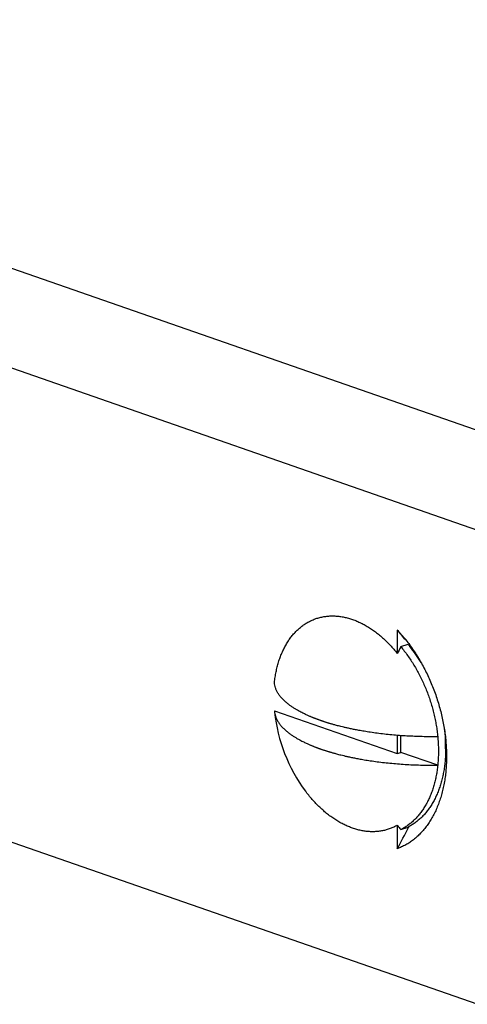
# Model space of a CAD drawing. Header units: millimetres. Extents: x 198 to 322, y 60 to 268.
# Tile 31 of 110: x 240.83 to 242.6, y 103.87 to 107.77. Entities that reach past the tile are written whole.
import ezdxf

# ---------------------------------------------------------------- set-up
doc = ezdxf.new("R2010")
doc.units = ezdxf.units.MM
doc.header["$LTSCALE"] = 30.734
doc.layers.get('0').update_dxf_attribs({"linetype": 'CONTINUOUS'})

msp = doc.modelspace()

# ---------------------------------------------------------------- linework, layer by layer
at = {"color": 7, "linetype": 'Continuous'}
for p, q in [((243.2063, 105.9467), (237.9737, 107.7706)), ((242.6407, 105.7495), (237.4081, 107.5735)), ((242.3225, 105.3559), (242.3225, 105.2631)), ((242.3366, 105.29), (242.3649, 105.2999)), ((242.3649, 105.2999), (242.3724, 105.2906)), ((241.8371, 105.0361), (242.3225, 104.8669)), ((241.8371, 105.0361), (241.8374, 105.0314)), ((242.3225, 104.939), (242.3225, 104.8669)), ((242.3366, 104.8718), (242.3366, 104.9379)), ((242.5134, 104.8862), (242.5134, 104.9241)), ((239.7432, 104.8849), (242.6407, 103.875)), ((242.3225, 104.8669), (242.3366, 104.8718)), ((242.4823, 104.8211), (242.3366, 104.8718)), ((242.3225, 104.5832), (242.3225, 104.4905)), ((242.3366, 104.5662), (242.3649, 104.576)), ((242.3672, 104.5748), (242.3675, 104.5755)), ((242.3675, 104.5755), (242.3689, 104.5782))]:
    msp.add_line(p, q, dxfattribs=at)
for centre, radius, start, end in [((240.3949, 103.6904), 2.5474, 39.6725, 40.8291), ((241.86, 104.9233), 0.6332, 38.4318, 43.0868), ((243.069, 104.8879), 0.8355, 151.2334, 153.318), ((241.8966, 104.9139), 0.6068, 31.0644, 38.3635), ((241.1671, 104.3217), 1.5464, 37.27, 38.4524), ((242.4632, 105.0954), 0.629, 185.8412, 216.8034), ((242.5783, 104.781), 0.3234, 217.7113, 221.637), ((236.7647, 107.4889), 6.315, 331.65279, 332.51921)]:
    msp.add_arc(centre, radius, start, end, dxfattribs=at)
for points, knots in [([(241.8371, 105.1486), (241.8379, 105.1556), (241.8396, 105.1694), (241.8432, 105.1897), (241.8477, 105.2095), (241.853, 105.2286), (241.8592, 105.2471), (241.8661, 105.2648), (241.8739, 105.2817), (241.8825, 105.2977), (241.8918, 105.3128), (241.9019, 105.327), (241.9126, 105.3402), (241.9241, 105.3524), (241.9361, 105.3636), (241.9488, 105.3736), (241.9621, 105.3825), (241.9758, 105.3903), (241.9901, 105.3969), (242.0048, 105.4023), (242.02, 105.4066), (242.0355, 105.4096), (242.0513, 105.4113), (242.0673, 105.4119), (242.0836, 105.4112), (242.1001, 105.4093), (242.1167, 105.4061), (242.1334, 105.4018), (242.1501, 105.3963), (242.1668, 105.3895), (242.1834, 105.3816), (242.2, 105.3726), (242.2163, 105.3625), (242.2325, 105.3512), (242.2484, 105.3389), (242.264, 105.3256), (242.2793, 105.3114), (242.2942, 105.2962), (242.3086, 105.2801), (242.3179, 105.2688), (242.3225, 105.2631)], [0, 0, 0, 0, 0.0210679, 0.0417469, 0.0620191, 0.0818736, 0.1013034, 0.1203063, 0.138885, 0.1570473, 0.1748067, 0.1921822, 0.2091987, 0.2258873, 0.2422842, 0.2584316, 0.2743762, 0.2901692, 0.3058647, 0.3215192, 0.33719, 0.352934, 0.3688067, 0.3848605, 0.4011442, 0.4177019, 0.4345726, 0.4517897, 0.4693805, 0.4873667, 0.5057642, 0.5245832, 0.5438286, 0.5635002, 0.583593, 0.6040979, 0.6250013, 0.6462864, 0.6679326, 0.6899166, 0.6899166, 0.6899166, 0.6899166]), ([(242.356, 105.3169), (242.3613, 105.3103), (242.3717, 105.2966), (242.3867, 105.2753), (242.4012, 105.253), (242.4149, 105.23), (242.428, 105.2063), (242.4402, 105.182), (242.4516, 105.1572), (242.4622, 105.1319), (242.472, 105.1062), (242.4808, 105.0801), (242.4887, 105.0538), (242.4957, 105.0273), (242.5017, 105.0007), (242.5068, 104.974), (242.5108, 104.9474), (242.5139, 104.9209), (242.5159, 104.8945), (242.5168, 104.8727), (242.5169, 104.8597), (242.5169, 104.8554)], [0, 0, 0, 0, 0.0253382, 0.0515925, 0.0781588, 0.1050013, 0.1320452, 0.1592341, 0.1865946, 0.2140626, 0.2415582, 0.2690484, 0.2965447, 0.3239692, 0.3512432, 0.3783701, 0.4053298, 0.4320462, 0.4584554, 0.4845849, 0.4975337, 0.4975337, 0.4975337, 0.4975337]), ([(242.3366, 105.29), (242.3413, 105.2844), (242.3504, 105.2728), (242.3636, 105.255), (242.3762, 105.2364), (242.3883, 105.2172), (242.3998, 105.1974), (242.4107, 105.177), (242.4209, 105.1562), (242.4304, 105.135), (242.4393, 105.1133), (242.4474, 105.0914), (242.4547, 105.0692), (242.4614, 105.0467), (242.4672, 105.0242), (242.4722, 105.0015), (242.4764, 104.9788), (242.4799, 104.9562), (242.4816, 104.9411), (242.4823, 104.9335)], [0, 0, 0, 0, 0.0219392, 0.0441637, 0.0666209, 0.0893151, 0.1122248, 0.1352879, 0.158476, 0.1817838, 0.2051678, 0.2285693, 0.2519692, 0.2753614, 0.2986789, 0.3218748, 0.3449618, 0.3678929, 0.3906064, 0.3906064, 0.3906064, 0.3906064]), ([(242.4823, 104.9335), (242.4721, 104.9334), (242.4518, 104.9334), (242.4213, 104.9338), (242.3909, 104.9348), (242.3607, 104.9363), (242.3307, 104.9383), (242.301, 104.9408), (242.2718, 104.9438), (242.2434, 104.9472), (242.2168, 104.951), (242.1928, 104.9548), (242.1718, 104.9584), (242.1535, 104.9619), (242.1375, 104.9652), (242.1235, 104.9683), (242.1112, 104.9712), (242.1003, 104.9738), (242.0908, 104.9762), (242.0825, 104.9784), (242.0753, 104.9803), (242.069, 104.9821), (242.0633, 104.9837), (242.0582, 104.9852), (242.0536, 104.9866), (242.0492, 104.9879), (242.0451, 104.9892), (242.0411, 104.9905), (242.0372, 104.9917), (242.0334, 104.993), (242.0296, 104.9942), (242.0258, 104.9955), (242.0221, 104.9968), (242.0184, 104.998), (242.0148, 104.9993), (242.0112, 105.0006), (242.0076, 105.002), (242.004, 105.0033), (242.0004, 105.0046), (241.9968, 105.006), (241.9931, 105.0075), (241.9893, 105.009), (241.9853, 105.0107), (241.981, 105.0124), (241.9763, 105.0144), (241.9712, 105.0166), (241.9656, 105.0192), (241.9593, 105.0221), (241.9524, 105.0254), (241.9448, 105.0292), (241.9366, 105.0336), (241.9277, 105.0385), (241.9183, 105.0441), (241.9083, 105.0505), (241.8977, 105.0578), (241.8868, 105.0662), (241.8762, 105.0755), (241.8663, 105.0854), (241.8578, 105.0956), (241.8506, 105.106), (241.845, 105.1165), (241.8408, 105.1271), (241.838, 105.1378), (241.8372, 105.145), (241.8371, 105.1486)], [0, 0, 0, 0, 0.0305418, 0.0610684, 0.0915008, 0.1217803, 0.1518365, 0.1816339, 0.2111041, 0.2400256, 0.2672961, 0.2916904, 0.3129074, 0.3313372, 0.3475409, 0.3618297, 0.3744247, 0.3855179, 0.3952718, 0.4038082, 0.4112466, 0.4177635, 0.4235587, 0.4288153, 0.4336586, 0.4381897, 0.4425081, 0.4466814, 0.4507509, 0.454758, 0.4587342, 0.4626858, 0.4666111, 0.4705109, 0.4743855, 0.4782354, 0.4820587, 0.4858634, 0.4896803, 0.4935451, 0.4974933, 0.501584, 0.5058975, 0.5105094, 0.5155144, 0.5210431, 0.5272231, 0.5341405, 0.5418221, 0.5502839, 0.5595536, 0.569656, 0.5806074, 0.5924622, 0.6053599, 0.6192412, 0.63363, 0.6477295, 0.6610465, 0.6735921, 0.6854657, 0.6967996, 0.7077362, 0.7184425, 0.7184425, 0.7184425, 0.7184425]), ([(241.8374, 105.0314), (241.8376, 105.0294), (241.8384, 105.0238), (241.8408, 105.0146), (241.845, 105.004), (241.8506, 104.9935), (241.8578, 104.9832), (241.8663, 104.9729), (241.8762, 104.963), (241.8868, 104.9537), (241.8977, 104.9454), (241.9083, 104.938), (241.9183, 104.9316), (241.9277, 104.926), (241.9366, 104.9211), (241.9448, 104.9168), (241.9524, 104.913), (241.9593, 104.9096), (241.9656, 104.9067), (241.9712, 104.9042), (241.9763, 104.9019), (241.981, 104.9), (241.9853, 104.8982), (241.9893, 104.8965), (241.9931, 104.895), (241.9968, 104.8936), (242.0004, 104.8922), (242.004, 104.8908), (242.0076, 104.8895), (242.0112, 104.8882), (242.0148, 104.8869), (242.0184, 104.8856), (242.0221, 104.8843), (242.0258, 104.883), (242.0296, 104.8817), (242.0334, 104.8805), (242.0372, 104.8792), (242.0411, 104.878), (242.0451, 104.8767), (242.0492, 104.8755), (242.0536, 104.8741), (242.0582, 104.8727), (242.0633, 104.8712), (242.069, 104.8696), (242.0753, 104.8679), (242.0825, 104.8659), (242.0908, 104.8637), (242.1003, 104.8613), (242.1112, 104.8587), (242.1235, 104.8558), (242.1375, 104.8528), (242.1535, 104.8495), (242.1718, 104.846), (242.1928, 104.8423), (242.2168, 104.8385), (242.2434, 104.8347), (242.2718, 104.8313), (242.301, 104.8283), (242.3307, 104.8258), (242.3607, 104.8238), (242.3909, 104.8223), (242.4213, 104.8214), (242.4518, 104.8209), (242.4721, 104.8209), (242.4823, 104.8211)], [0, 0, 0, 0, 0.0060299, 0.0169665, 0.0283004, 0.040174, 0.0527196, 0.0660366, 0.0801361, 0.0945249, 0.1084062, 0.1213037, 0.1331584, 0.1441097, 0.1542121, 0.1634818, 0.1719435, 0.179625, 0.1865424, 0.1927224, 0.1982511, 0.2032561, 0.207868, 0.2121815, 0.2162723, 0.2202204, 0.2240853, 0.2279021, 0.2317069, 0.2355301, 0.2393801, 0.2432546, 0.2471544, 0.2510798, 0.2550314, 0.2590075, 0.2630147, 0.2670841, 0.2712574, 0.2755758, 0.2801069, 0.2849501, 0.2902066, 0.2960018, 0.3025187, 0.3099571, 0.3184935, 0.3282475, 0.3393407, 0.3519358, 0.3662247, 0.3824285, 0.4008584, 0.4220755, 0.4464699, 0.4737405, 0.502662, 0.5321322, 0.5619296, 0.5919858, 0.6222653, 0.6526977, 0.6832243, 0.7137661, 0.7137661, 0.7137661, 0.7137661]), ([(242.5083, 104.9634), (242.5087, 104.9607), (242.51, 104.9502), (242.5117, 104.932), (242.5131, 104.909), (242.5134, 104.8938), (242.5134, 104.8862)], [0, 0, 0, 0, 0.00837286, 0.03167558, 0.05472964, 0.07747447, 0.07747447, 0.07747447, 0.07747447]), ([(242.4823, 104.9335), (242.483, 104.9259), (242.4842, 104.9106), (242.4851, 104.8877), (242.4851, 104.8652), (242.4842, 104.843), (242.4831, 104.8283), (242.4823, 104.8211)], [0, 0, 0, 0, 0.0231191, 0.0459782, 0.0685269, 0.0907658, 0.1126497, 0.1126497, 0.1126497, 0.1126497]), ([(242.5134, 104.8862), (242.5134, 104.8787), (242.5131, 104.8638), (242.5117, 104.8418), (242.5095, 104.8201), (242.5064, 104.799), (242.5024, 104.7784), (242.4976, 104.7584), (242.4919, 104.7391), (242.4854, 104.7205), (242.478, 104.7026), (242.4699, 104.6856), (242.461, 104.6694), (242.4513, 104.6542), (242.4409, 104.6398), (242.4298, 104.6265), (242.4181, 104.6142), (242.4057, 104.6029), (242.3927, 104.5928), (242.3791, 104.5837), (242.3697, 104.5785), (242.3649, 104.576)], [0, 0, 0, 0, 0.0224336, 0.0445548, 0.0663105, 0.0876649, 0.1086291, 0.1292043, 0.1493461, 0.1690469, 0.1883379, 0.2072185, 0.2256694, 0.2437103, 0.2613941, 0.2787267, 0.2957196, 0.3124219, 0.328901, 0.345177, 0.3612864, 0.3612864, 0.3612864, 0.3612864]), ([(242.5169, 104.8554), (242.5169, 104.8511), (242.5168, 104.8383), (242.5159, 104.8172), (242.5139, 104.7923), (242.5109, 104.7679), (242.5068, 104.7441), (242.5018, 104.7209), (242.4958, 104.6985), (242.4888, 104.6768), (242.4809, 104.656), (242.4721, 104.6361), (242.4624, 104.6172), (242.4517, 104.5992), (242.4403, 104.5823), (242.428, 104.5665), (242.415, 104.5519), (242.4012, 104.5385), (242.3867, 104.5262), (242.3716, 104.5153), (242.3558, 104.5056), (242.3394, 104.4972), (242.3282, 104.4926), (242.3225, 104.4905)], [0, 0, 0, 0, 0.0128599, 0.0382792, 0.063275, 0.087882, 0.1120527, 0.1357368, 0.1589402, 0.1816908, 0.2039535, 0.2257021, 0.2469871, 0.2678277, 0.2882144, 0.3081567, 0.3277358, 0.3469773, 0.3658991, 0.3845516, 0.4030308, 0.4213731, 0.4396155, 0.4396155, 0.4396155, 0.4396155]), ([(242.4823, 104.8211), (242.4816, 104.8141), (242.4799, 104.8004), (242.4765, 104.7801), (242.4723, 104.7603), (242.4673, 104.7412), (242.4614, 104.7227), (242.4548, 104.7048), (242.4475, 104.6877), (242.4393, 104.6714), (242.4305, 104.6559), (242.421, 104.6413), (242.4107, 104.6276), (242.3999, 104.6148), (242.3884, 104.603), (242.3763, 104.5922), (242.3636, 104.5824), (242.3504, 104.5737), (242.3412, 104.5685), (242.3366, 104.5662)], [0, 0, 0, 0, 0.0209307, 0.0415157, 0.0617132, 0.0815002, 0.1009081, 0.1199215, 0.1385144, 0.1567145, 0.1745424, 0.191993, 0.2090785, 0.2258432, 0.2423186, 0.258516, 0.27448, 0.2902757, 0.3059307, 0.3059307, 0.3059307, 0.3059307]), ([(242.3225, 104.5832), (242.3179, 104.5806), (242.3086, 104.5758), (242.2941, 104.5698), (242.2791, 104.565), (242.2638, 104.5614), (242.2482, 104.559), (242.2322, 104.5578), (242.216, 104.5578), (242.1996, 104.5591), (242.1831, 104.5616), (242.1665, 104.5654), (242.1497, 104.5703), (242.133, 104.5764), (242.1164, 104.5838), (242.0998, 104.5922), (242.0833, 104.6018), (242.0671, 104.6125), (242.051, 104.6242), (242.0352, 104.637), (242.0198, 104.6508), (242.0047, 104.6655), (241.99, 104.6812), (241.9758, 104.6977), (241.9658, 104.7104), (241.9604, 104.7174), (241.9595, 104.7186)], [0, 0, 0, 0, 0.0157381, 0.0314063, 0.0470616, 0.0627612, 0.0785615, 0.0945166, 0.1106773, 0.1270903, 0.143797, 0.1608338, 0.1782311, 0.1960136, 0.2142, 0.2328033, 0.2518313, 0.2712861, 0.2911653, 0.3114617, 0.3321641, 0.3532572, 0.3747223, 0.3965374, 0.4186777, 0.4231367, 0.4231367, 0.4231367, 0.4231367])]:
    msp.add_open_spline(points, degree=3, knots=knots, dxfattribs=at)

doc.saveas('drawing.dxf')
